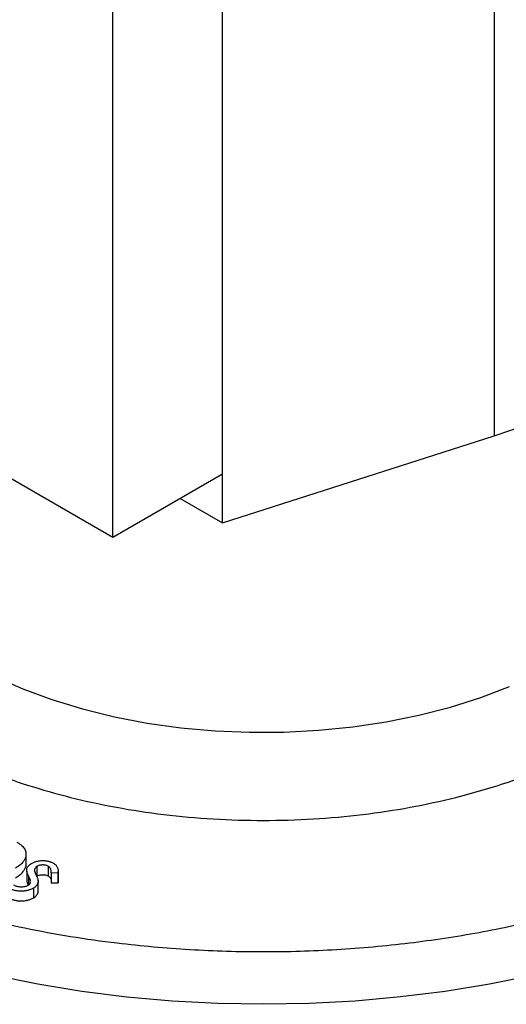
# Model space of a CAD drawing. Header units: inches. Extents: x 0.5 to 21.5, y 0.5 to 16.5.
# Tile 11 of 13: x 18.9 to 19.7, y 12.7 to 14.3. Entities that reach past the tile are written whole.
import ezdxf

# ---------------------------------------------------------------- set-up
doc = ezdxf.new("R2010")
doc.units = ezdxf.units.IN
doc.header["$LTSCALE"] = 2
doc.header["$MEASUREMENT"] = 0

msp = doc.modelspace()

# ---------------------------------------------------------------- linework, layer by layer
for p, q in [((19.6631, 14.7177), (19.6631, 13.6154)), ((19.207, 13.5512), (19.207, 14.5718)), ((19.0231, 13.445), (19.0231, 14.4657)), ((19.0231, 13.445), (18.1392, 13.9553)), ((19.207, 13.4695), (19.6631, 13.6154)), ((19.207, 13.5512), (19.0231, 13.445)), ((19.207, 13.4695), (19.207, 13.5512)), ((19.1363, 13.5103), (19.207, 13.4695)), ((18.8768, 12.9091), (18.8768, 12.8928)), ((18.8773, 12.8979), (18.8773, 12.9142)), ((18.8957, 12.8932), (18.8957, 12.8768)), ((18.9145, 12.8934), (18.9145, 12.877)), ((18.8786, 12.8852), (18.8786, 12.8689)), ((18.8814, 12.8771), (18.8814, 12.862)), ((18.9314, 12.882), (18.9193, 12.8819)), ((18.9193, 12.8819), (18.9193, 12.8656)), ((18.9314, 12.882), (18.9314, 12.8657)), ((18.9315, 12.8681), (18.9315, 12.8845)), ((18.8849, 12.8666), (18.8848, 12.8675)), ((18.8896, 12.8565), (18.8896, 12.8402)), ((18.8973, 12.8648), (18.8973, 12.8484)), ((18.8975, 12.8691), (18.8975, 12.8695)), ((18.8975, 12.8531), (18.8975, 12.8673)), ((18.9193, 12.8656), (18.9314, 12.8657)), ((18.9314, 12.8657), (18.9313, 12.8681))]:
    msp.add_line(p, q)
at = {"flags": 128}
for points in [[(19.6631, 13.6154), (19.7159, 13.6338), (19.766, 13.6545), (19.8133, 13.6774), (19.8573, 13.7023), (19.8979, 13.7291), (19.9347, 13.7577), (19.9677, 13.7878), (19.9965, 13.8192), (20.0211, 13.8519), (20.0412, 13.8855), (20.0568, 13.92), (20.0678, 13.955), (20.074, 13.9904), (20.0756, 14.0194)], [(18.8256, 13.2111), (18.8719, 13.1909), (18.9209, 13.1729), (18.9724, 13.1573), (19.0258, 13.1442), (19.0809, 13.1337), (19.1374, 13.1258), (19.1947, 13.1207), (19.2526, 13.1182), (19.3107, 13.1185), (19.3685, 13.1215), (19.4257, 13.1273), (19.4819, 13.1357), (19.5367, 13.1468), (19.5897, 13.1604), (19.6407, 13.1765), (19.6892, 13.1949)], [(19.7278, 12.7101), (19.6551, 12.6954), (19.581, 12.6833), (19.5058, 12.6739), (19.4297, 12.6671), (19.3531, 12.663), (19.2761, 12.6616), (19.1992, 12.6629), (19.1225, 12.667), (19.0464, 12.6737), (18.9712, 12.6832), (18.8971, 12.6952), (18.8244, 12.7098)]]:
    msp.add_lwpolyline(points, dxfattribs=at)
for points, knots in [([(20.122, 12.9518), (20.0955, 12.9373), (20.0425, 12.9083), (19.9529, 12.8696), (19.8561, 12.8348), (19.7503, 12.8049), (19.6384, 12.7807), (19.5204, 12.7628), (19.3991, 12.7519), (19.2756, 12.7482), (19.1521, 12.7519), (19.044, 12.7616), (18.9518, 12.7746), (18.8749, 12.7887), (18.7888, 12.8083), (18.6951, 12.8349), (18.5981, 12.8695), (18.509, 12.9085), (18.428, 12.9511), (18.3541, 12.9979), (18.2866, 13.0493), (18.2266, 13.1053), (18.1746, 13.1664), (18.1327, 13.231), (18.1018, 13.2991), (18.0828, 13.3691), (18.0765, 13.4404), (18.0828, 13.5117), (18.0997, 13.5741), (18.1222, 13.6274), (18.1467, 13.6718), (18.1805, 13.7215), (18.2269, 13.7754), (18.2744, 13.8214), (18.3074, 13.846), (18.3167, 13.8529)], [0, 0, 0, 0, 0.0305317, 0.0610664, 0.0934298, 0.1257991, 0.1595115, 0.1932298, 0.2276596, 0.2620953, 0.2965251, 0.3309608, 0.3534575, 0.3759056, 0.3984075, 0.430771, 0.4631402, 0.4936704, 0.5242066, 0.5547368, 0.5852729, 0.6176364, 0.6500056, 0.6837181, 0.7174363, 0.7518661, 0.7863019, 0.8207317, 0.8551674, 0.8776641, 0.9001122, 0.9226141, 0.9549775, 0.9873467, 1, 1, 1, 1]), ([(18.5671, 13.672), (18.5657, 13.6707), (18.5503, 13.6565), (18.5269, 13.6268), (18.4978, 13.583), (18.4769, 13.5366), (18.4639, 13.489), (18.4596, 13.4404), (18.4639, 13.3919), (18.4769, 13.3443), (18.4979, 13.2979), (18.5295, 13.2492), (18.5736, 13.1994), (18.6316, 13.1506), (18.6927, 13.1107), (18.7539, 13.0785), (18.8146, 13.0519), (18.8806, 13.0284), (18.9525, 13.008), (19.0287, 12.9915), (19.1089, 12.9793), (19.1915, 12.9719), (19.2756, 12.9694), (19.3596, 12.9719), (19.4422, 12.9793), (19.5224, 12.9915), (19.6068, 13.0097), (19.6929, 13.0353), (19.778, 13.0684), (19.8273, 13.0949), (19.8515, 13.108)], [0, 0, 0, 0, 0.003386, 0.037171, 0.072356, 0.107549, 0.143482, 0.179424, 0.215357, 0.2513, 0.286484, 0.321677, 0.366685, 0.410467, 0.452937, 0.4848, 0.516672, 0.550449, 0.584234, 0.619419, 0.654612, 0.690545, 0.726487, 0.76242, 0.798363, 0.833547, 0.868741, 0.913748, 0.957533, 1, 1, 1, 1]), ([(18.8621, 12.9337), (18.8635, 12.9329), (18.8663, 12.9312), (18.8698, 12.9284), (18.8727, 12.9255), (18.8749, 12.9224), (18.8764, 12.9193), (18.8772, 12.916), (18.8774, 12.9125), (18.877, 12.9103), (18.8768, 12.9091)], [0, 0, 0, 0, 0.13204, 0.259033, 0.38188, 0.502258, 0.622752, 0.744743, 0.870109, 1, 1, 1, 1]), ([(18.8768, 12.9091), (18.8765, 12.9082), (18.8761, 12.9066), (18.8749, 12.9041), (18.8734, 12.9017), (18.8714, 12.8993), (18.8691, 12.897), (18.8664, 12.8947), (18.8633, 12.8925), (18.861, 12.8911), (18.8598, 12.8903)], [0, 0, 0, 0, 0.118522, 0.236255, 0.356174, 0.47725, 0.60154, 0.729618, 0.862158, 1, 1, 1, 1]), ([(18.8598, 12.874), (18.861, 12.8747), (18.8633, 12.8761), (18.8664, 12.8784), (18.8691, 12.8807), (18.8714, 12.883), (18.8734, 12.8854), (18.8749, 12.8878), (18.8761, 12.8902), (18.8765, 12.8919), (18.8768, 12.8928)], [0, 0, 0, 0, 0.137842, 0.270382, 0.39846, 0.52275, 0.643826, 0.763745, 0.881478, 1, 1, 1, 1]), ([(18.8814, 12.8771), (18.8811, 12.8778), (18.8805, 12.879), (18.8797, 12.8809), (18.8792, 12.8826), (18.8787, 12.8843), (18.8785, 12.8858), (18.8784, 12.8872), (18.8785, 12.8886), (18.8788, 12.8894), (18.8789, 12.8898)], [0, 0, 0, 0, 0.157762, 0.30595, 0.443775, 0.572824, 0.692154, 0.802296, 0.905564, 1, 1, 1, 1]), ([(18.8789, 12.8898), (18.8792, 12.8906), (18.8798, 12.8921), (18.8815, 12.8942), (18.8837, 12.8963), (18.8856, 12.8974), (18.8866, 12.898)], [0, 0, 0, 0, 0.246252, 0.492591, 0.74057, 1, 1, 1, 1]), ([(18.8866, 12.898), (18.8873, 12.8984), (18.8886, 12.8991), (18.8907, 12.9001), (18.8929, 12.9009), (18.8952, 12.9016), (18.8975, 12.9021), (18.9, 12.9025), (18.9025, 12.9027), (18.9051, 12.9028), (18.9076, 12.9028), (18.9101, 12.9026), (18.9125, 12.9023), (18.9148, 12.9018), (18.9171, 12.9012), (18.9192, 12.9004), (18.9213, 12.8995), (18.9226, 12.8988), (18.9233, 12.8984)], [0, 0, 0, 0, 0.067985, 0.133057, 0.196527, 0.258639, 0.31976, 0.38091, 0.443069, 0.505519, 0.567838, 0.628778, 0.68888, 0.748741, 0.809367, 0.870872, 0.934031, 1, 1, 1, 1]), ([(18.8957, 12.8932), (18.8952, 12.8928), (18.8941, 12.8922), (18.8929, 12.8909), (18.8921, 12.8895), (18.8918, 12.8886), (18.8916, 12.8881)], [0, 0, 0, 0, 0.24004, 0.479403, 0.731757, 1, 1, 1, 1]), ([(18.9145, 12.8934), (18.9139, 12.8937), (18.9126, 12.8944), (18.9103, 12.895), (18.9078, 12.8954), (18.9051, 12.8955), (18.9025, 12.8953), (18.8999, 12.8949), (18.8976, 12.8942), (18.8963, 12.8935), (18.8957, 12.8932)], [0, 0, 0, 0, 0.125025, 0.246031, 0.368212, 0.497625, 0.627687, 0.750897, 0.873657, 1, 1, 1, 1]), ([(18.9193, 12.8819), (18.9194, 12.8826), (18.9196, 12.8838), (18.9195, 12.8856), (18.9193, 12.8872), (18.9188, 12.8888), (18.9181, 12.8901), (18.9171, 12.8914), (18.916, 12.8924), (18.915, 12.8931), (18.9145, 12.8934)], [0, 0, 0, 0, 0.158235, 0.305059, 0.441343, 0.567089, 0.683501, 0.793318, 0.89851, 1, 1, 1, 1]), ([(18.9233, 12.8984), (18.924, 12.898), (18.9255, 12.897), (18.9273, 12.8954), (18.9287, 12.8937), (18.9299, 12.8917), (18.9307, 12.8895), (18.9313, 12.8872), (18.9315, 12.8847), (18.9314, 12.8829), (18.9314, 12.882)], [0, 0, 0, 0, 0.105719, 0.213421, 0.326142, 0.443656, 0.569041, 0.702698, 0.846311, 1, 1, 1, 1]), ([(18.8847, 12.8686), (18.8847, 12.8689), (18.8847, 12.8702), (18.8835, 12.8731), (18.8822, 12.8755), (18.8814, 12.8771)], [0, 0, 0, 0, 0.111972, 0.442025, 1, 1, 1, 1]), ([(18.8916, 12.8881), (18.8916, 12.8878), (18.8915, 12.8872), (18.8916, 12.8862), (18.8917, 12.8851), (18.892, 12.8839), (18.8924, 12.8826), (18.893, 12.8811), (18.8937, 12.8796), (18.8942, 12.8785), (18.8945, 12.8779)], [0, 0, 0, 0, 0.083425, 0.17756, 0.283982, 0.402217, 0.533568, 0.676121, 0.831649, 1, 1, 1, 1]), ([(18.8945, 12.8779), (18.8948, 12.8773), (18.8955, 12.8759), (18.8963, 12.874), (18.8969, 12.8722), (18.8973, 12.8705), (18.8976, 12.8689), (18.8977, 12.8674), (18.8976, 12.866), (18.8974, 12.8652), (18.8973, 12.8648)], [0, 0, 0, 0, 0.158989, 0.307115, 0.446213, 0.574876, 0.694152, 0.804581, 0.906593, 1, 1, 1, 1]), ([(18.8957, 12.8768), (18.8963, 12.8772), (18.8976, 12.8779), (18.8999, 12.8786), (18.9025, 12.879), (18.9051, 12.8792), (18.9078, 12.8791), (18.9103, 12.8787), (18.9126, 12.878), (18.9139, 12.8774), (18.9145, 12.877)], [0, 0, 0, 0, 0.126343, 0.249103, 0.372313, 0.502375, 0.631788, 0.753969, 0.874975, 1, 1, 1, 1]), ([(18.9145, 12.877), (18.9158, 12.8761), (18.9186, 12.8739), (18.9191, 12.8713), (18.9193, 12.8699)], [0, 0, 0, 0, 0.464436, 1, 1, 1, 1]), ([(18.8896, 12.8565), (18.8889, 12.8561), (18.8875, 12.8553), (18.8851, 12.8543), (18.8827, 12.8535), (18.8802, 12.8527), (18.8776, 12.8522), (18.8748, 12.8518), (18.872, 12.8516), (18.8691, 12.8515), (18.8661, 12.8516), (18.8633, 12.8518), (18.8605, 12.8522), (18.8578, 12.8528), (18.8553, 12.8535), (18.8528, 12.8544), (18.8504, 12.8555), (18.8489, 12.8563), (18.8482, 12.8567)], [0, 0, 0, 0, 0.06454, 0.127182, 0.188572, 0.248607, 0.309229, 0.370041, 0.431886, 0.495292, 0.559098, 0.621422, 0.682439, 0.743602, 0.805524, 0.868657, 0.933075, 1, 1, 1, 1]), ([(18.8565, 12.862), (18.8574, 12.8615), (18.8591, 12.8606), (18.8621, 12.8596), (18.8654, 12.859), (18.8688, 12.8588), (18.8721, 12.8588), (18.8753, 12.8593), (18.8781, 12.8601), (18.8797, 12.8609), (18.8805, 12.8613)], [0, 0, 0, 0, 0.134042, 0.261896, 0.387836, 0.517686, 0.644509, 0.764718, 0.880291, 1, 1, 1, 1]), ([(18.8788, 12.8689), (18.8788, 12.8685), (18.8787, 12.8669), (18.8799, 12.8642), (18.8809, 12.8619), (18.8814, 12.8608)], [0, 0, 0, 0, 0.150373, 0.573848, 1, 1, 1, 1]), ([(18.8805, 12.8613), (18.8811, 12.8617), (18.8823, 12.8625), (18.8836, 12.8638), (18.8845, 12.8652), (18.8848, 12.8661), (18.8849, 12.8666)], [0, 0, 0, 0, 0.253475, 0.500453, 0.745578, 1, 1, 1, 1]), ([(18.8973, 12.8648), (18.897, 12.864), (18.8964, 12.8625), (18.8947, 12.8603), (18.8925, 12.8583), (18.8906, 12.8571), (18.8896, 12.8565)], [0, 0, 0, 0, 0.248902, 0.494752, 0.743271, 1, 1, 1, 1]), ([(18.8482, 12.8403), (18.8489, 12.8399), (18.8504, 12.8391), (18.8528, 12.8381), (18.8553, 12.8372), (18.8578, 12.8365), (18.8605, 12.8359), (18.8633, 12.8355), (18.8661, 12.8352), (18.8691, 12.8352), (18.872, 12.8352), (18.8748, 12.8355), (18.8776, 12.8359), (18.8802, 12.8364), (18.8827, 12.8371), (18.8851, 12.838), (18.8875, 12.839), (18.8889, 12.8398), (18.8896, 12.8402)], [0, 0, 0, 0, 0.066925, 0.131343, 0.194476, 0.256398, 0.317561, 0.378578, 0.440902, 0.504708, 0.568114, 0.629959, 0.690771, 0.751393, 0.811428, 0.872818, 0.93546, 1, 1, 1, 1]), ([(18.8896, 12.8402), (18.8906, 12.8408), (18.8925, 12.842), (18.8947, 12.844), (18.8964, 12.8461), (18.897, 12.8477), (18.8973, 12.8484)], [0, 0, 0, 0, 0.256729, 0.505248, 0.751098, 1, 1, 1, 1]), ([(18.8973, 12.8484), (18.8975, 12.8496), (18.8978, 12.8512), (18.8975, 12.8528), (18.8974, 12.8531)], [0, 0, 0, 0, 0.761432, 1, 1, 1, 1])]:
    msp.add_open_spline(points, degree=3, knots=knots)

doc.saveas('drawing.dxf')
